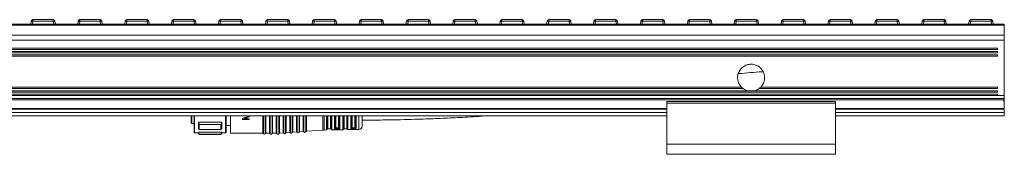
# Model space of a CAD drawing. Header units: millimetres. Extents: x -1079 to 3821, y 211 to 861.
# Tile 20 of 26: x 956 to 1247, y 526 to 566. Entities that reach past the tile are written whole.
import ezdxf

# ---------------------------------------------------------------- set-up
doc = ezdxf.new("R2010")
doc.units = ezdxf.units.MM

# ---------------------------------------------------------------- blocks, each defined once
blk = doc.blocks.new('Drawing View2')
at = {"color": 7, "linetype": 'Continuous', "lineweight": 18}
for p, q in [((1843.74, 27.17), (-156.26, 27.17)), ((1843.74, 26.92), (-156.26, 26.92)), ((1555.39, 27.17), (1555.51, 28.08)), ((1556.01, 28.08), (1555.89, 27.17)), ((1556.01, 28.08), (1556.01, 28.52)), ((1556.01, 28.52), (1562.03, 28.52)), ((1562.03, 28.08), (1556.01, 28.08)), ((1562.03, 28.08), (1562.03, 28.52)), ((1562.14, 27.17), (1562.03, 28.08)), ((1562.52, 28.08), (1562.64, 27.17)), ((1569.28, 27.17), (1569.4, 28.08)), ((1569.89, 28.08), (1569.78, 27.17)), ((1569.89, 28.08), (1569.89, 28.52)), ((1569.89, 28.52), (1575.91, 28.52)), ((1575.91, 28.08), (1569.89, 28.08)), ((1575.91, 28.08), (1575.91, 28.52)), ((1576.03, 27.17), (1575.91, 28.08)), ((1576.41, 28.08), (1576.53, 27.17)), ((1583.17, 27.17), (1583.29, 28.08)), ((1583.78, 28.08), (1583.67, 27.17)), ((1583.78, 28.08), (1583.78, 28.52)), ((1583.78, 28.52), (1589.8, 28.52)), ((1589.8, 28.08), (1583.78, 28.08)), ((1589.8, 28.08), (1589.8, 28.52)), ((1589.92, 27.17), (1589.8, 28.08)), ((1590.3, 28.08), (1590.42, 27.17)), ((1597.06, 27.17), (1597.18, 28.08)), ((1597.67, 28.08), (1597.56, 27.17)), ((1597.67, 28.08), (1597.67, 28.52)), ((1597.67, 28.52), (1603.69, 28.52)), ((1603.69, 28.08), (1597.67, 28.08)), ((1603.69, 28.08), (1603.69, 28.52)), ((1603.81, 27.17), (1603.69, 28.08)), ((1604.19, 28.08), (1604.3, 27.17)), ((1610.95, 27.17), (1611.07, 28.08)), ((1611.56, 28.08), (1611.44, 27.17)), ((1611.56, 28.08), (1611.56, 28.52)), ((1611.56, 28.52), (1617.58, 28.52)), ((1617.58, 28.08), (1611.56, 28.08)), ((1617.58, 28.08), (1617.58, 28.52)), ((1617.7, 27.17), (1617.58, 28.08)), ((1618.08, 28.08), (1618.19, 27.17)), ((1624.84, 27.17), (1624.95, 28.08)), ((1625.45, 28.08), (1625.33, 27.17)), ((1625.45, 28.08), (1625.45, 28.52)), ((1625.45, 28.52), (1631.47, 28.52)), ((1631.47, 28.08), (1625.45, 28.08)), ((1631.47, 28.08), (1631.47, 28.52)), ((1631.59, 27.17), (1631.47, 28.08)), ((1631.97, 28.08), (1632.08, 27.17)), ((1638.73, 27.17), (1638.84, 28.08)), ((1639.34, 28.08), (1639.22, 27.17)), ((1639.34, 28.08), (1639.34, 28.52)), ((1639.34, 28.52), (1645.36, 28.52)), ((1645.36, 28.08), (1639.34, 28.08)), ((1645.36, 28.08), (1645.36, 28.52)), ((1645.48, 27.17), (1645.36, 28.08)), ((1645.85, 28.08), (1645.97, 27.17)), ((1652.62, 27.17), (1652.73, 28.08)), ((1653.23, 28.08), (1653.11, 27.17)), ((1653.23, 28.08), (1653.23, 28.52)), ((1653.23, 28.52), (1659.25, 28.52)), ((1659.25, 28.08), (1653.23, 28.08)), ((1659.25, 28.08), (1659.25, 28.52)), ((1659.36, 27.17), (1659.25, 28.08)), ((1659.74, 28.08), (1659.86, 27.17)), ((1666.5, 27.17), (1666.62, 28.08)), ((1667.12, 28.08), (1667, 27.17)), ((1667.12, 28.08), (1667.12, 28.52)), ((1667.12, 28.52), (1673.14, 28.52)), ((1673.14, 28.08), (1667.12, 28.08)), ((1673.14, 28.08), (1673.14, 28.52)), ((1673.25, 27.17), (1673.14, 28.08)), ((1673.63, 28.08), (1673.75, 27.17)), ((1680.39, 27.17), (1680.51, 28.08)), ((1681.01, 28.08), (1680.89, 27.17)), ((1681.01, 28.08), (1681.01, 28.52)), ((1681.01, 28.52), (1687.03, 28.52)), ((1687.03, 28.08), (1681.01, 28.08)), ((1687.03, 28.08), (1687.03, 28.52)), ((1687.14, 27.17), (1687.03, 28.08)), ((1687.52, 28.08), (1687.64, 27.17)), ((1694.28, 27.17), (1694.4, 28.08)), ((1694.89, 28.08), (1694.78, 27.17)), ((1694.89, 28.08), (1694.89, 28.52)), ((1694.89, 28.52), (1700.91, 28.52)), ((1700.91, 28.08), (1694.89, 28.08)), ((1700.91, 28.08), (1700.91, 28.52)), ((1701.03, 27.17), (1700.91, 28.08)), ((1701.41, 28.08), (1701.53, 27.17)), ((1708.17, 27.17), (1708.29, 28.08)), ((1708.78, 28.08), (1708.67, 27.17)), ((1708.78, 28.08), (1708.78, 28.52)), ((1708.78, 28.52), (1714.8, 28.52)), ((1714.8, 28.08), (1708.78, 28.08)), ((1714.8, 28.08), (1714.8, 28.52)), ((1714.92, 27.17), (1714.8, 28.08)), ((1715.3, 28.08), (1715.42, 27.17)), ((1722.06, 27.17), (1722.18, 28.08)), ((1722.67, 28.08), (1722.56, 27.17)), ((1722.67, 28.08), (1722.67, 28.52)), ((1722.67, 28.52), (1728.69, 28.52)), ((1728.69, 28.08), (1722.67, 28.08)), ((1728.69, 28.08), (1728.69, 28.52)), ((1728.81, 27.17), (1728.69, 28.08)), ((1729.19, 28.08), (1729.3, 27.17)), ((1735.95, 27.17), (1736.07, 28.08)), ((1736.56, 28.08), (1736.44, 27.17)), ((1736.56, 28.08), (1736.56, 28.52)), ((1736.56, 28.52), (1742.58, 28.52)), ((1742.58, 28.08), (1736.56, 28.08)), ((1742.58, 28.08), (1742.58, 28.52)), ((1742.7, 27.17), (1742.58, 28.08)), ((1743.08, 28.08), (1743.19, 27.17)), ((1749.84, 27.17), (1749.95, 28.08)), ((1750.45, 28.08), (1750.33, 27.17)), ((1750.45, 28.08), (1750.45, 28.52)), ((1750.45, 28.52), (1756.47, 28.52)), ((1756.47, 28.08), (1750.45, 28.08)), ((1756.47, 28.08), (1756.47, 28.52)), ((1756.59, 27.17), (1756.47, 28.08)), ((1756.97, 28.08), (1757.08, 27.17)), ((1763.73, 27.17), (1763.84, 28.08)), ((1764.34, 28.08), (1764.22, 27.17)), ((1764.34, 28.08), (1764.34, 28.52)), ((1764.34, 28.52), (1770.36, 28.52)), ((1770.36, 28.08), (1764.34, 28.08)), ((1770.36, 28.08), (1770.36, 28.52)), ((1770.48, 27.17), (1770.36, 28.08)), ((1770.85, 28.08), (1770.97, 27.17)), ((1777.62, 27.17), (1777.73, 28.08)), ((1778.23, 28.08), (1778.11, 27.17)), ((1778.23, 28.08), (1778.23, 28.52)), ((1778.23, 28.52), (1784.25, 28.52)), ((1784.25, 28.08), (1778.23, 28.08)), ((1784.25, 28.08), (1784.25, 28.52)), ((1784.36, 27.17), (1784.25, 28.08)), ((1784.74, 28.08), (1784.86, 27.17)), ((1791.5, 27.17), (1791.62, 28.08)), ((1792.12, 28.08), (1792, 27.17)), ((1792.12, 28.08), (1792.12, 28.52)), ((1792.12, 28.52), (1798.14, 28.52)), ((1798.14, 28.08), (1792.12, 28.08)), ((1798.14, 28.08), (1798.14, 28.52)), ((1798.25, 27.17), (1798.14, 28.08)), ((1798.63, 28.08), (1798.75, 27.17)), ((1805.39, 27.17), (1805.51, 28.08)), ((1806.01, 28.08), (1805.89, 27.17)), ((1806.01, 28.08), (1806.01, 28.52)), ((1806.01, 28.52), (1812.03, 28.52)), ((1812.03, 28.08), (1806.01, 28.08)), ((1812.03, 28.08), (1812.03, 28.52)), ((1812.14, 27.17), (1812.03, 28.08)), ((1812.52, 28.08), (1812.64, 27.17)), ((1819.28, 27.17), (1819.4, 28.08)), ((1819.89, 28.08), (1819.78, 27.17)), ((1819.89, 28.08), (1819.89, 28.52)), ((1819.89, 28.52), (1825.91, 28.52)), ((1825.91, 28.08), (1819.89, 28.08)), ((1825.91, 28.08), (1825.91, 28.52)), ((1826.03, 27.17), (1825.91, 28.08)), ((1826.41, 28.08), (1826.53, 27.17)), ((1833.17, 27.17), (1833.29, 28.08)), ((1833.78, 28.08), (1833.67, 27.17)), ((1833.78, 28.08), (1833.78, 28.52)), ((1833.78, 28.52), (1839.8, 28.52)), ((1839.8, 28.08), (1833.78, 28.08)), ((1839.8, 28.08), (1839.8, 28.52)), ((1839.92, 27.17), (1839.8, 28.08)), ((1840.3, 28.08), (1840.42, 27.17)), ((1843.74, 27.17), (1843.74, 26.92)), ((1843.74, 26.92), (1843.74, 23.96)), ((1843.74, 23.96), (-156.26, 23.96)), ((1843.74, 23.96), (1843.74, 22.43)), ((1843.74, 22.43), (-156.26, 22.43)), ((1843.74, 22.43), (1843.74, 6.05)), ((1841.74, 20.07), (-154.26, 20.07)), ((1841.74, 19.67), (-154.26, 19.67)), ((1841.74, 19.08), (-154.26, 19.08)), ((1841.74, 18.69), (-154.26, 18.69)), ((1841.74, 18.1), (-154.26, 18.1)), ((1841.74, 17.7), (-154.26, 17.7)), ((1841.74, 20.07), (1841.74, 19.67)), ((1841.74, 19.08), (1841.74, 18.69)), ((1841.74, 18.1), (1841.74, 17.7)), ((1841.74, 7.05), (-154.26, 7.05)), ((1841.74, 6.45), (-154.26, 6.45)), ((1841.74, 6.05), (-154.26, 6.05)), ((1767.64, 7.45), (-82.36, 7.45)), ((1766.4, 8.05), (-78.93, 8.05)), ((1765.93, 8.45), (-78.45, 8.45)), ((1841.74, 7.45), (1767.64, 7.45)), ((1841.74, 8.05), (1771.07, 8.05)), ((1841.74, 8.45), (1771.55, 8.45)), ((1841.74, 8.45), (1841.74, 8.05)), ((1841.74, 7.45), (1841.74, 7.05)), ((1841.74, 6.45), (1841.74, 6.05)), ((1843.74, 6.05), (1841.74, 6.05)), ((1843.74, 5.11), (-156.26, 5.11)), ((1843.74, 4.75), (-156.26, 4.75)), ((1793.74, 4.24), (1743.74, 4.24)), ((1743.74, 4.24), (1743.74, 3.74)), ((1793.74, 3.74), (1743.74, 3.74)), ((1743.74, 3.74), (1743.74, -8.43)), ((1793.74, 4.24), (1793.74, 3.74)), ((1793.74, 3.74), (1793.74, -8.43)), ((1843.64, 4.07), (1843.64, 4.52)), ((1843.74, 5.11), (1843.74, 4.75)), ((1743.74, 2.18), (-56.26, 2.18)), ((1743.74, 1.93), (-56.26, 1.93)), ((1743.74, 1), (-56.26, 1)), ((1743.74, 0), (-56.26, 0)), ((1620.04, -0.3), (1620.04, 0.04)), ((1624.08, -5.18), (1624.08, 0)), ((1624.81, -5.3), (1624.81, 0)), ((1626.81, -5.3), (1626.81, 0)), ((1643.34, 0.04), (1643.34, -3.83)), ((1644.14, -3.83), (1644.14, 0.04)), ((1648.14, 0.04), (1648.14, -3.83)), ((1648.94, -3.83), (1648.94, 0.04)), ((1651.52, 0), (1651.52, -3.61)), ((1843.74, 2.18), (1793.74, 2.18)), ((1843.74, 1.93), (1793.74, 1.93)), ((1843.74, 1), (1793.74, 1)), ((1843.74, 0), (1793.74, 0)), ((1843.74, 2.18), (1843.74, 1.93)), ((1843.74, 1.93), (1843.74, 1)), ((1843.74, 1), (1843.74, 0)), ((1602.84, 0), (1602.84, -2.08)), ((1603.04, 0), (1603.04, -2.28)), ((1603.04, -2.28), (1603.74, -2.28)), ((1603.74, 0), (1603.74, -4.88)), ((1603.89, 0), (1603.89, -5.03)), ((1611.99, -1.92), (1604.99, -1.92)), ((1605.28, -2.55), (1611.7, -2.55)), ((1611.99, -1.92), (1611.7, -2.55)), ((1611.7, -4.02), (1611.7, -2.55)), ((1611.99, -1.92), (1611.99, -3.85)), ((1613.04, -5.03), (1613.04, 0)), ((1613.24, -4.83), (1613.24, 0)), ((1613.24, -2.88), (1614.54, -2.88)), ((1614.54, 0), (1614.54, -5.18)), ((1618.04, -0.76), (1618.04, -1.13)), ((1620.04, -1.13), (1618.04, -1.13)), ((1618.46, -0.88), (1620.04, -0.88)), ((1619.82, -0.13), (1619.45, 0)), ((1620.04, -1.13), (1620.04, -0.88)), ((1624.26, -5.3), (1624.26, 0)), ((1625, 0), (1625, -5.18)), ((1626.08, -5.18), (1626.08, 0)), ((1626.26, -5.3), (1626.26, 0)), ((1627, 0), (1627, -5.18)), ((1628.08, -5.18), (1628.08, 0)), ((1628.26, -5.3), (1628.26, 0)), ((1628.82, -5.28), (1628.82, 0)), ((1628.99, 0), (1628.99, -5.15)), ((1630.08, -5.07), (1630.08, 0)), ((1630.27, -5.18), (1630.27, 0)), ((1630.82, -5.14), (1630.82, 0)), ((1630.99, 0), (1630.99, -5.01)), ((1632.08, -4.93), (1632.08, 0)), ((1632.27, -5.03), (1632.27, 0)), ((1632.82, -5), (1632.82, 0)), ((1632.99, 0), (1632.99, -4.86)), ((1634.08, -4.79), (1634.08, 0)), ((1634.27, -4.89), (1634.27, 0)), ((1634.82, -4.85), (1634.82, 0)), ((1634.99, 0), (1634.99, -4.72)), ((1636.08, -4.64), (1636.08, 0)), ((1636.27, -4.75), (1636.27, 0)), ((1636.82, -4.71), (1636.82, 0)), ((1636.99, 0), (1636.99, -4.58)), ((1641.82, -4.23), (1641.82, 0)), ((1642.26, 0), (1642.26, -4.22)), ((1642.95, 0), (1642.94, -0.09)), ((1642.94, -4.2), (1642.94, -0.09)), ((1643.14, -0.03), (1643.14, 0)), ((1643.14, -0.03), (1643.14, -4.02)), ((1644.32, 0), (1644.34, -0.02)), ((1644.33, 0), (1644.34, -0.02)), ((1644.34, -4), (1644.34, -0.02)), ((1644.54, -0.08), (1644.53, 0)), ((1644.54, -0.08), (1644.54, -4.18)), ((1645.35, -3.79), (1645.35, 0)), ((1645.54, -3.63), (1645.54, 0)), ((1645.74, 0), (1645.74, -3.47)), ((1646.54, -3.47), (1646.54, 0)), ((1646.73, 0), (1646.73, -3.62)), ((1646.93, 0), (1646.93, -3.76)), ((1647.75, -4.13), (1647.75, -0.06)), ((1647.96, 0), (1647.94, -0.01)), ((1647.94, -0.01), (1647.94, -3.98)), ((1649.11, 0), (1649.13, -0.01)), ((1649.13, -3.96), (1649.13, -0.01)), ((1649.32, -0.05), (1649.31, 0)), ((1649.32, -0.05), (1649.32, -4.1)), ((1650.17, -3.74), (1650.17, 0)), ((1650.35, -3.62), (1650.35, 0)), ((1650.54, 0), (1650.54, -3.5)), ((1651.34, -3.5), (1651.34, 0)), ((1651.7, 0), (1651.7, -3.72)), ((1652.55, -4.05), (1652.55, 0)), ((1653.54, -3.05), (1653.54, 0)), ((1603.89, -5.03), (1604.99, -5.03)), ((1611.99, -4.9), (1604.99, -4.9)), ((1604.99, -5.03), (1605.28, -5.53)), ((1611.7, -4.02), (1605.28, -4.02)), ((1605.28, -5.46), (1611.7, -5.46)), ((1605.28, -5.46), (1605.28, -5.53)), ((1605.28, -5.53), (1611.7, -5.53)), ((1611.7, -4.02), (1611.99, -3.85)), ((1611.99, -4.9), (1611.7, -5.46)), ((1611.7, -5.53), (1611.99, -5.03)), ((1611.7, -5.53), (1611.7, -5.46)), ((1611.99, -4.9), (1611.99, -5.03)), ((1611.99, -5.03), (1613.04, -5.03)), ((1614.54, -5.18), (1624.08, -5.18)), ((1625, -5.18), (1626.08, -5.18)), ((1627, -5.18), (1628.08, -5.18)), ((1628.99, -5.15), (1630.08, -5.07)), ((1630.99, -5.01), (1632.08, -4.93)), ((1632.99, -4.86), (1634.08, -4.79)), ((1634.99, -4.72), (1636.08, -4.64)), ((1636.99, -4.58), (1641.82, -4.23)), ((1642.26, -4.22), (1642.94, -4.2)), ((1643.34, -3.83), (1644.14, -3.83)), ((1644.54, -4.18), (1647.75, -4.13)), ((1646.24, -3.57), (1646.04, -3.57)), ((1646.04, -3.79), (1646.04, -3.76)), ((1646.24, -3.76), (1646.04, -3.76)), ((1646.04, -3.79), (1646.24, -3.79)), ((1646.24, -3.76), (1646.24, -3.79)), ((1648.14, -3.83), (1648.94, -3.83)), ((1649.32, -4.1), (1652.55, -4.05)), ((1650.84, -3.59), (1651.04, -3.59)), ((1650.84, -3.76), (1650.84, -3.59)), ((1650.84, -3.76), (1651.04, -3.75)), ((1650.84, -3.92), (1651.04, -3.92)), ((1651.04, -3.75), (1651.04, -3.59)), ((1793.74, -8.43), (1743.74, -8.43)), ((1743.74, -8.43), (1743.74, -11.43)), ((1793.74, -8.43), (1793.74, -11.43)), ((1793.74, -11.43), (1743.74, -11.43))]:
    blk.add_line(p, q, dxfattribs=at)
at = {"color": 7, "linetype": 'Continuous', "lineweight": 18, "flags": 128}
for points in [[(1604.99, -3.85), (1604.99, -3.65), (1604.99, -3.44), (1604.99, -3.22), (1604.99, -2.98), (1604.99, -2.73), (1604.99, -2.47), (1604.99, -2.2), (1604.99, -1.92)], [(1605.28, -2.55), (1605.28, -2.75), (1605.28, -2.95), (1605.28, -3.15), (1605.28, -3.33), (1605.28, -3.51), (1605.28, -3.69), (1605.28, -3.86), (1605.28, -4.02)], [(1604.99, -5.03), (1604.99, -5.02), (1604.99, -5), (1604.99, -4.95), (1604.99, -4.9)], [(1646.04, -3.99), (1646.15, -3.98), (1646.24, -3.98)]]:
    blk.add_lwpolyline(points, dxfattribs=at)
at = {"color": 7, "linetype": 'Continuous', "lineweight": 18}
for centre, radius, start, end in [((1556.01, 28.02), 0.5, 90, 172.725), ((1555.76, 27.09), 1.03, 76.041, 103.959), ((1562.03, 28.02), 0.5, 7.275, 90), ((1562.27, 27.09), 1.03, 76.041, 103.959), ((1569.89, 28.02), 0.5, 90, 172.725), ((1569.65, 27.09), 1.03, 76.041, 103.959), ((1575.91, 28.02), 0.5, 7.275, 90), ((1576.16, 27.09), 1.03, 76.041, 103.959), ((1583.78, 28.02), 0.5, 90, 172.725), ((1583.54, 27.09), 1.03, 76.041, 103.959), ((1589.8, 28.02), 0.5, 7.275, 90), ((1590.05, 27.09), 1.03, 76.041, 103.959), ((1597.67, 28.02), 0.5, 90, 172.725), ((1597.42, 27.09), 1.03, 76.041, 103.959), ((1603.69, 28.02), 0.5, 7.275, 90), ((1603.94, 27.09), 1.03, 76.041, 103.959), ((1611.56, 28.02), 0.5, 90, 172.725), ((1611.31, 27.09), 1.03, 76.041, 103.959), ((1617.58, 28.02), 0.5, 7.275, 90), ((1617.83, 27.09), 1.03, 76.041, 103.959), ((1625.45, 28.02), 0.5, 90, 172.725), ((1625.2, 27.09), 1.03, 76.041, 103.959), ((1631.47, 28.02), 0.5, 7.275, 90), ((1631.72, 27.09), 1.03, 76.041, 103.959), ((1639.34, 28.02), 0.5, 90, 172.725), ((1639.09, 27.09), 1.03, 76.041, 103.959), ((1645.36, 28.02), 0.5, 7.275, 90), ((1645.61, 27.09), 1.03, 76.041, 103.959), ((1653.23, 28.02), 0.5, 90, 172.725), ((1652.98, 27.09), 1.03, 76.041, 103.959), ((1659.25, 28.02), 0.5, 7.275, 90), ((1659.5, 27.09), 1.03, 76.041, 103.959), ((1667.12, 28.02), 0.5, 90, 172.725), ((1666.87, 27.09), 1.03, 76.041, 103.959), ((1673.14, 28.02), 0.5, 7.275, 90), ((1673.38, 27.09), 1.03, 76.041, 103.959), ((1681.01, 28.02), 0.5, 90, 172.725), ((1680.76, 27.09), 1.03, 76.041, 103.959), ((1687.03, 28.02), 0.5, 7.275, 90), ((1687.27, 27.09), 1.03, 76.041, 103.959), ((1694.89, 28.02), 0.5, 90, 172.725), ((1694.65, 27.09), 1.03, 76.041, 103.959), ((1700.91, 28.02), 0.5, 7.275, 90), ((1701.16, 27.09), 1.03, 76.041, 103.959), ((1708.78, 28.02), 0.5, 90, 172.725), ((1708.54, 27.09), 1.03, 76.041, 103.959), ((1714.8, 28.02), 0.5, 7.275, 90), ((1715.05, 27.09), 1.03, 76.041, 103.959), ((1722.67, 28.02), 0.5, 90, 172.725), ((1722.42, 27.09), 1.03, 76.041, 103.959), ((1728.69, 28.02), 0.5, 7.275, 90), ((1728.94, 27.09), 1.03, 76.041, 103.959), ((1736.56, 28.02), 0.5, 90, 172.725), ((1736.31, 27.09), 1.03, 76.041, 103.959), ((1742.58, 28.02), 0.5, 7.275, 90), ((1742.83, 27.09), 1.03, 76.041, 103.959), ((1750.45, 28.02), 0.5, 90, 172.725), ((1750.2, 27.09), 1.03, 76.041, 103.959), ((1756.47, 28.02), 0.5, 7.275, 90), ((1756.72, 27.09), 1.03, 76.041, 103.959), ((1764.34, 28.02), 0.5, 90, 172.725), ((1764.09, 27.09), 1.03, 76.041, 103.959), ((1770.36, 28.02), 0.5, 7.275, 90), ((1770.61, 27.09), 1.03, 76.041, 103.959), ((1778.23, 28.02), 0.5, 90, 172.725), ((1777.98, 27.09), 1.03, 76.041, 103.959), ((1784.25, 28.02), 0.5, 7.275, 90), ((1784.5, 27.09), 1.03, 76.041, 103.959), ((1792.12, 28.02), 0.5, 90, 172.725), ((1791.87, 27.09), 1.03, 76.041, 103.959), ((1798.14, 28.02), 0.5, 7.275, 90), ((1798.38, 27.09), 1.03, 76.041, 103.959), ((1806.01, 28.02), 0.5, 90, 172.725), ((1805.76, 27.09), 1.03, 76.041, 103.959), ((1812.03, 28.02), 0.5, 7.275, 90), ((1812.27, 27.09), 1.03, 76.041, 103.959), ((1819.89, 28.02), 0.5, 90, 172.725), ((1819.65, 27.09), 1.03, 76.041, 103.959), ((1825.91, 28.02), 0.5, 7.275, 90), ((1826.16, 27.09), 1.03, 76.041, 103.959), ((1833.78, 28.02), 0.5, 90, 172.725), ((1833.54, 27.09), 1.03, 76.041, 103.959), ((1839.8, 28.02), 0.5, 7.275, 90), ((1840.05, 27.09), 1.03, 76.041, 103.959), ((1603.04, -2.08), 0.2, 180, 270), ((1603.89, -4.88), 0.15, 180, 270), ((1613.04, -4.83), 0.2, 270, 360), ((1624.08, -5.38), 0.2, 23.5782, 90), ((1624.54, -5.18), 0.3, 203.5782, 336.4218), ((1625, -5.38), 0.2, 90, 156.4218), ((1626.08, -5.38), 0.2, 23.5782, 90), ((1626.54, -5.18), 0.3, 203.5782, 336.4218), ((1627, -5.38), 0.2, 90, 156.4218), ((1628.08, -5.38), 0.2, 23.5782, 90), ((1628.54, -5.18), 0.3, 203.5782, 340.4937), ((1629.01, -5.35), 0.2, 94.0718, 160.4937), ((1630.09, -5.27), 0.2, 27.65, 94.0718), ((1630.54, -5.04), 0.3, 207.65, 340.4937), ((1631.01, -5.2), 0.2, 94.0718, 160.4937), ((1632.09, -5.13), 0.2, 27.65, 94.0718), ((1632.54, -4.9), 0.3, 207.65, 340.4937), ((1633.01, -5.06), 0.2, 94.0718, 160.4937), ((1634.09, -4.99), 0.2, 27.65, 94.0718), ((1634.54, -4.75), 0.3, 207.65, 340.4937), ((1635.01, -4.92), 0.2, 94.0718, 160.4937), ((1636.09, -4.84), 0.2, 27.65, 94.0718), ((1636.54, -4.61), 0.3, 207.65, 340.4937), ((1637.01, -4.78), 0.2, 94.0718, 160.4937), ((1642.39, -12.21), 8, 90.9414, 94.0718), ((1642.94, -4), 0.2, 270.9414, 356.2939), ((1643.34, -4.03), 0.2, 90, 176.2939), ((1644.14, -4.03), 0.2, 7.4808, 90), ((1644.53, -3.98), 0.2, 187.4808, 270.9414), ((1647.75, -3.93), 0.2, 270.9414, 344.7892), ((1648.14, -4.03), 0.2, 90, 164.7892), ((1648.94, -4.03), 0.2, 19.064, 90), ((1649.32, -3.9), 0.2, 199.064, 270.9414), ((1652.54, -3.05), 1, 270.9414, 0)]:
    blk.add_arc(centre, radius, start, end, dxfattribs=at)
for points, knots in [([(1765.93, 8.45), (1765.92, 8.46), (1765.59, 8.79), (1765.05, 9.55), (1764.68, 10.87), (1764.77, 12.23), (1765.3, 13.5), (1766.23, 14.52), (1767.44, 15.17), (1768.79, 15.38), (1770.13, 15.13), (1771.31, 14.46), (1772.21, 13.44), (1772.66, 12.32), (1772.79, 11.14), (1772.58, 9.95), (1772.07, 9), (1771.65, 8.56), (1771.55, 8.45)], [0, 0, 0, 0, 0.002626, 0.073692, 0.144926, 0.216452, 0.288293, 0.360232, 0.431855, 0.502856, 0.573359, 0.64387, 0.71488, 0.786501, 0.832345, 0.903899, 0.975461, 1, 1, 1, 1]), ([(1772.3, 13.1), (1772.21, 13.09), (1769.77, 12.94), (1767.34, 12.71), (1765, 12.5)], [0, 0, 0, 0, 0.0390531, 1, 1, 1, 1]), ([(1766.4, 8.05), (1766.4, 8.05), (1766.4, 8.05), (1766.39, 8.06), (1766.36, 8.08), (1766.29, 8.13), (1766.22, 8.19), (1766.13, 8.27), (1766.05, 8.34), (1765.98, 8.4), (1765.95, 8.43), (1765.93, 8.45), (1765.93, 8.45), (1765.93, 8.45)], [0, 0, 0, 0, 0.006418, 0.055532, 0.126571, 0.236787, 0.409604, 0.496195, 0.679192, 0.786119, 0.869168, 0.934776, 1, 1, 1, 1]), ([(1767.64, 7.45), (1767.42, 7.53), (1766.98, 7.67), (1766.59, 7.93), (1766.4, 8.05)], [0, 0, 0, 0, 0.511648, 1, 1, 1, 1]), ([(1771.07, 8.05), (1771, 8), (1770.62, 7.74), (1770.18, 7.58), (1769.83, 7.45)], [0, 0, 0, 0, 0.195049, 1, 1, 1, 1]), ([(1771.55, 8.45), (1771.55, 8.45), (1771.55, 8.45), (1771.54, 8.44), (1771.51, 8.42), (1771.47, 8.38), (1771.4, 8.32), (1771.31, 8.24), (1771.22, 8.16), (1771.14, 8.1), (1771.1, 8.07), (1771.08, 8.06), (1771.08, 8.05), (1771.07, 8.05)], [0, 0, 0, 0, 0.0407619, 0.0997073, 0.1618537, 0.2582867, 0.3964045, 0.5042423, 0.7036604, 0.8256011, 0.9082336, 0.9677849, 1, 1, 1, 1]), ([(1843.74, 6.05), (1843.74, 5.87), (1843.74, 5.54), (1843.74, 5.24), (1843.74, 5.11)], [0, 0, 0, 0, 0.569732, 1, 1, 1, 1]), ([(1843.74, 4.75), (1843.74, 4.61), (1843.74, 4.33), (1843.74, 3.79), (1843.74, 3.23), (1843.74, 2.7), (1843.74, 2.45), (1843.74, 2.35)], [0, 0, 0, 0, 0.216496, 0.430505, 0.644947, 0.861676, 1, 1, 1, 1]), ([(1653.54, -1.28), (1655.59, -1.27), (1659.38, -1.26), (1664.57, -1.16), (1668.8, -1.06), (1672.25, -0.94), (1675.24, -0.83), (1678.12, -0.71), (1681.05, -0.57), (1685.25, -0.37), (1688.46, -0.15), (1690.69, 0)], [0, 0, 0, 0, 0.165729, 0.305449, 0.419246, 0.507185, 0.583417, 0.66099, 0.739905, 0.820002, 1, 1, 1, 1]), ([(1604.99, -1.92), (1605.04, -2.03), (1605.14, -2.24), (1605.23, -2.45), (1605.28, -2.55)], [0, 0, 0, 0, 0.554448, 1, 1, 1, 1]), ([(1618.04, -0.76), (1618.37, -0.64), (1618.97, -0.43), (1619.56, -0.22), (1619.82, -0.13)], [0, 0, 0, 0, 0.559995, 1, 1, 1, 1]), ([(1618.46, -0.88), (1618.76, -0.77), (1619.28, -0.58), (1619.81, -0.38), (1620.04, -0.3)], [0, 0, 0, 0, 0.559995, 1, 1, 1, 1]), ([(1643.16, 0), (1643.16, 0), (1643.14, -0.01), (1643.14, -0.02), (1643.14, -0.03)], [0, 0, 0, 0, 0.074602, 1, 1, 1, 1]), ([(1605.28, -4.02), (1605.22, -3.99), (1605.12, -3.93), (1605.03, -3.88), (1604.99, -3.85)], [0, 0, 0, 0, 0.565534, 1, 1, 1, 1]), ([(1604.99, -4.9), (1605.04, -5), (1605.14, -5.19), (1605.23, -5.37), (1605.28, -5.46)], [0, 0, 0, 0, 0.5544484, 1, 1, 1, 1]), ([(1645.35, -3.79), (1645.35, -3.81), (1645.36, -3.86), (1645.43, -3.89), (1645.46, -3.91)], [0, 0, 0, 0, 0.497389, 1, 1, 1, 1]), ([(1645.62, -3.72), (1645.62, -3.74), (1645.61, -3.79), (1645.57, -3.85), (1645.52, -3.89), (1645.48, -3.91), (1645.46, -3.91)], [0, 0, 0, 0, 0.242205, 0.499996, 0.757789, 1, 1, 1, 1]), ([(1645.46, -3.91), (1645.5, -3.92), (1645.57, -3.95), (1645.71, -3.97), (1645.87, -3.99), (1645.98, -3.99), (1646.04, -3.99)], [0, 0, 0, 0, 0.257138, 0.51101, 0.755862, 1, 1, 1, 1]), ([(1645.62, -3.72), (1645.6, -3.71), (1645.55, -3.68), (1645.54, -3.65), (1645.54, -3.63)], [0, 0, 0, 0, 0.499299, 1, 1, 1, 1]), ([(1646.04, -3.76), (1646, -3.76), (1645.92, -3.76), (1645.8, -3.75), (1645.7, -3.74), (1645.65, -3.73), (1645.62, -3.72)], [0, 0, 0, 0, 0.243585, 0.491154, 0.743152, 1, 1, 1, 1]), ([(1646.04, -3.79), (1646, -3.79), (1645.91, -3.79), (1645.8, -3.78), (1645.7, -3.76), (1645.65, -3.73), (1645.62, -3.72)], [0, 0, 0, 0, 0.251138, 0.500284, 0.749288, 1, 1, 1, 1]), ([(1646.04, -3.57), (1645.99, -3.57), (1645.91, -3.57), (1645.81, -3.54), (1645.75, -3.51), (1645.74, -3.49), (1645.74, -3.47)], [0, 0, 0, 0, 0.2759772, 0.5516711, 0.772108, 1, 1, 1, 1]), ([(1646.54, -3.47), (1646.53, -3.49), (1646.52, -3.52), (1646.44, -3.55), (1646.34, -3.57), (1646.27, -3.57), (1646.24, -3.57)], [0, 0, 0, 0, 0.2863334, 0.5666446, 0.7832944, 1, 1, 1, 1]), ([(1646.56, -3.74), (1646.51, -3.75), (1646.41, -3.76), (1646.3, -3.76), (1646.24, -3.76)], [0, 0, 0, 0, 0.503357, 1, 1, 1, 1]), ([(1646.56, -3.74), (1646.51, -3.75), (1646.41, -3.78), (1646.3, -3.79), (1646.24, -3.79)], [0, 0, 0, 0, 0.501701, 1, 1, 1, 1]), ([(1646.24, -3.98), (1646.32, -3.98), (1646.49, -3.97), (1646.62, -3.95), (1646.69, -3.93)], [0, 0, 0, 0, 0.493234, 1, 1, 1, 1]), ([(1646.73, -3.62), (1646.73, -3.63), (1646.73, -3.66), (1646.69, -3.69), (1646.63, -3.72), (1646.58, -3.73), (1646.56, -3.74)], [0, 0, 0, 0, 0.2512997, 0.501644, 0.7512733, 1, 1, 1, 1]), ([(1646.69, -3.93), (1646.67, -3.93), (1646.64, -3.91), (1646.6, -3.87), (1646.57, -3.81), (1646.56, -3.76), (1646.56, -3.74)], [0, 0, 0, 0, 0.242411, 0.500004, 0.757595, 1, 1, 1, 1]), ([(1646.69, -3.93), (1646.72, -3.92), (1646.79, -3.9), (1646.87, -3.86), (1646.92, -3.82), (1646.93, -3.78), (1646.93, -3.76)], [0, 0, 0, 0, 0.239755, 0.482391, 0.733795, 1, 1, 1, 1]), ([(1650.17, -3.74), (1650.18, -3.77), (1650.19, -3.81), (1650.28, -3.86), (1650.37, -3.88), (1650.47, -3.9), (1650.63, -3.92), (1650.76, -3.92), (1650.84, -3.92)], [0, 0, 0, 0, 0.249026, 0.378368, 0.510999, 0.642887, 0.770292, 1, 1, 1, 1]), ([(1650.84, -3.76), (1650.81, -3.76), (1650.74, -3.76), (1650.62, -3.75), (1650.48, -3.73), (1650.37, -3.68), (1650.36, -3.64), (1650.35, -3.62)], [0, 0, 0, 0, 0.125096, 0.250079, 0.499189, 0.749161, 1, 1, 1, 1]), ([(1650.54, -3.5), (1650.54, -3.51), (1650.55, -3.54), (1650.62, -3.57), (1650.72, -3.59), (1650.8, -3.59), (1650.84, -3.59)], [0, 0, 0, 0, 0.25191, 0.506201, 0.756885, 1, 1, 1, 1]), ([(1650.84, -3.76), (1650.84, -3.78), (1650.84, -3.81), (1650.84, -3.86), (1650.84, -3.9), (1650.84, -3.91), (1650.84, -3.92)], [0, 0, 0, 0, 0.251175, 0.5, 0.748825, 1, 1, 1, 1]), ([(1651.04, -3.59), (1651.08, -3.59), (1651.15, -3.59), (1651.25, -3.57), (1651.32, -3.54), (1651.33, -3.51), (1651.34, -3.5)], [0, 0, 0, 0, 0.244541, 0.494439, 0.747625, 1, 1, 1, 1]), ([(1651.52, -3.61), (1651.51, -3.63), (1651.5, -3.67), (1651.39, -3.72), (1651.23, -3.75), (1651.1, -3.75), (1651.04, -3.75)], [0, 0, 0, 0, 0.251722, 0.502052, 0.751355, 1, 1, 1, 1]), ([(1651.04, -3.92), (1651.13, -3.91), (1651.3, -3.91), (1651.52, -3.87), (1651.67, -3.8), (1651.69, -3.74), (1651.7, -3.72)], [0, 0, 0, 0, 0.239775, 0.487318, 0.742237, 1, 1, 1, 1]), ([(1651.04, -3.75), (1651.04, -3.77), (1651.04, -3.81), (1651.04, -3.86), (1651.04, -3.9), (1651.04, -3.91), (1651.04, -3.92)], [0, 0, 0, 0, 0.2443541, 0.5000016, 0.7556482, 1, 1, 1, 1])]:
    blk.add_open_spline(points, degree=3, knots=knots, dxfattribs=at)
for points in [[(1643.14, -0.03), (1643.13, -0.03), (1643.13, -0.05), (1643.08, -0.07), (1643.02, -0.09), (1642.97, -0.09), (1642.94, -0.09)], [(1644.34, -0.02), (1644.34, -0.03), (1644.35, -0.05), (1644.4, -0.06), (1644.46, -0.08), (1644.51, -0.08), (1644.54, -0.08)], [(1647.94, -0.01), (1647.94, -0.02), (1647.92, -0.03), (1647.88, -0.05), (1647.82, -0.06), (1647.78, -0.06), (1647.75, -0.06)], [(1649.13, -0.01), (1649.14, -0.01), (1649.15, -0.03), (1649.2, -0.04), (1649.26, -0.05), (1649.3, -0.05), (1649.32, -0.05)], [(1645.54, -3.63), (1645.53, -3.65), (1645.52, -3.69), (1645.48, -3.74), (1645.42, -3.78), (1645.37, -3.78), (1645.35, -3.79)], [(1645.74, -3.47), (1645.71, -3.48), (1645.67, -3.48), (1645.61, -3.52), (1645.56, -3.57), (1645.55, -3.61), (1645.54, -3.63)], [(1646.04, -3.57), (1646.04, -3.58), (1646.04, -3.6), (1646.04, -3.64), (1646.04, -3.7), (1646.04, -3.74), (1646.04, -3.76)], [(1646.04, -3.79), (1646.04, -3.81), (1646.04, -3.86), (1646.04, -3.92), (1646.04, -3.96), (1646.04, -3.98), (1646.04, -3.99)], [(1646.24, -3.57), (1646.24, -3.58), (1646.24, -3.6), (1646.24, -3.64), (1646.24, -3.7), (1646.24, -3.74), (1646.24, -3.76)], [(1646.24, -3.79), (1646.24, -3.81), (1646.24, -3.86), (1646.24, -3.91), (1646.24, -3.96), (1646.24, -3.98), (1646.24, -3.98)], [(1646.54, -3.47), (1646.56, -3.48), (1646.6, -3.48), (1646.66, -3.51), (1646.71, -3.56), (1646.73, -3.6), (1646.73, -3.62)], [(1646.73, -3.62), (1646.74, -3.64), (1646.75, -3.68), (1646.8, -3.73), (1646.86, -3.76), (1646.91, -3.76), (1646.93, -3.76)], [(1650.35, -3.62), (1650.34, -3.64), (1650.33, -3.67), (1650.28, -3.71), (1650.23, -3.73), (1650.19, -3.74), (1650.17, -3.74)], [(1650.35, -3.62), (1650.36, -3.6), (1650.38, -3.57), (1650.42, -3.53), (1650.48, -3.5), (1650.52, -3.5), (1650.54, -3.5)], [(1651.52, -3.61), (1651.51, -3.59), (1651.49, -3.56), (1651.45, -3.53), (1651.39, -3.5), (1651.36, -3.5), (1651.34, -3.5)], [(1651.52, -3.61), (1651.53, -3.62), (1651.55, -3.65), (1651.59, -3.69), (1651.65, -3.71), (1651.68, -3.71), (1651.7, -3.72)]]:
    blk.add_open_spline(points, degree=3, dxfattribs=at)

msp = doc.modelspace()

# ---------------------------------------------------------------- block references
at = {"color": 7, "linetype": 'Continuous', "lineweight": 18}
msp.add_blockref('Drawing View2', (-596.47, 537.59), dxfattribs=at)

doc.saveas('drawing.dxf')
